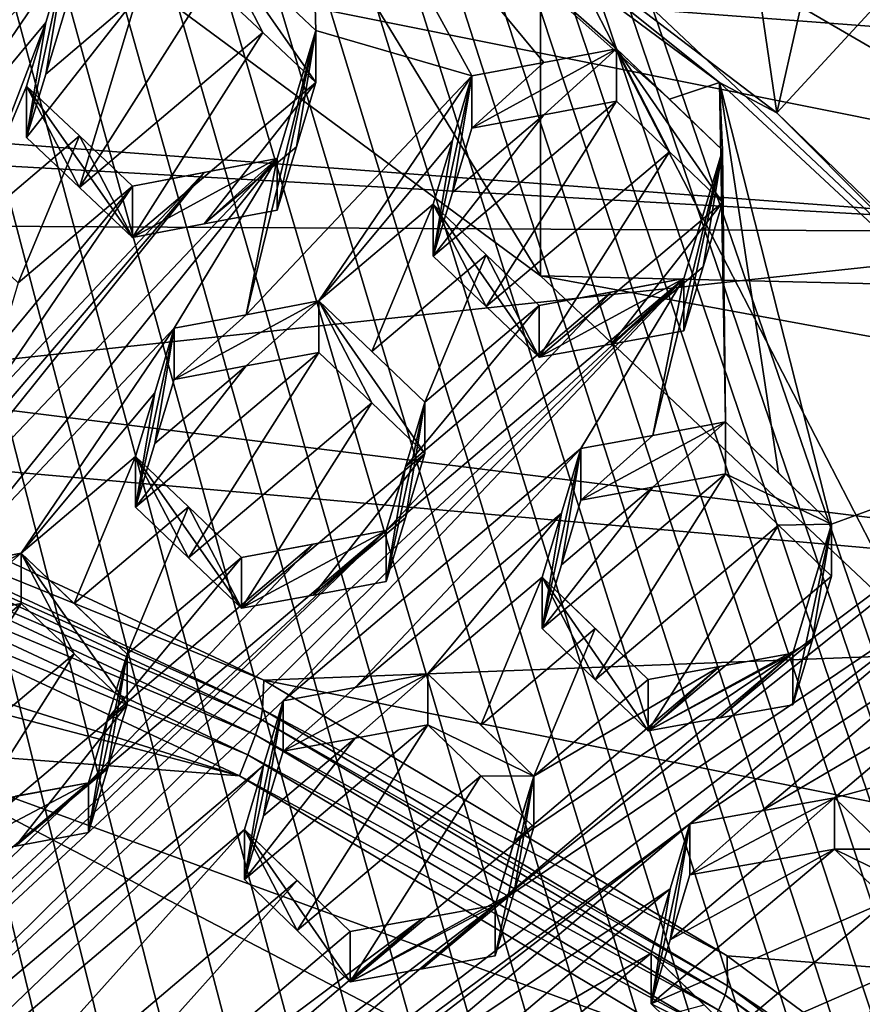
# Model space of a CAD drawing. Header units: metres. Extents: x -22 to 22, y 0 to 204.
# Tile 149 of 256: x 4.01 to 5.47, y 22.46 to 24.17. Entities that reach past the tile are written whole.
import ezdxf

# ---------------------------------------------------------------- set-up
doc = ezdxf.new("R2010")
doc.units = ezdxf.units.M
doc.layers.add('solid_002_SW0002', color=7, linetype='CONTINUOUS')
doc.layers.add('solid_002_SW0002_01', color=7, linetype='CONTINUOUS')

msp = doc.modelspace()

# ---------------------------------------------------------------- linework, layer by layer
at = {"layer": 'solid_002_SW0002'}
for points in [[(7.330033, 6.201028, 222.337723), (-0.000125, 6.009099, 222.530045), (-0.000125, 39.062069, 222.530045)], [(7.539723, 6.213904, 222.33223), (7.330033, 6.201028, 222.337723), (-0.000125, 39.062069, 222.530045)], [(7.745979, 6.240901, 222.326813), (7.539723, 6.213904, 222.33223), (-0.000125, 39.062069, 222.530045)], [(7.948801, 6.282018, 222.321487), (7.745979, 6.240901, 222.326813), (-0.000125, 39.062069, 222.530045)], [(8.148396, 6.337333, 222.316254), (7.948801, 6.282018, 222.321487), (-0.000125, 39.062069, 222.530045)], [(8.346459, 6.407481, 222.311066), (8.148396, 6.337333, 222.316254), (-0.000125, 39.062069, 222.530045)], [(8.540717, 6.491611, 222.305969), (8.346459, 6.407481, 222.311066), (-0.000125, 39.062069, 222.530045)], [(8.727814, 6.588467, 222.301056), (8.540717, 6.491611, 222.305969), (-0.000125, 39.062069, 222.530045)], [(8.906004, 6.697614, 222.296387), (8.727814, 6.588467, 222.301056), (-0.000125, 39.062069, 222.530045)], [(9.077606, 6.820176, 222.29187), (8.906004, 6.697614, 222.296387), (-0.000125, 39.062069, 222.530045)], [(9.240612, 6.954489, 222.287598), (9.077606, 6.820176, 222.29187), (-0.000125, 39.062069, 222.530045)], [(9.392625, 7.09867, 222.283615), (9.240612, 6.954489, 222.287598), (-0.000125, 39.062069, 222.530045)], [(9.533943, 7.253393, 222.279907), (9.392625, 7.09867, 222.283615), (-0.000125, 39.062069, 222.530045)], [(9.665215, 7.418948, 222.276459), (9.533943, 7.253393, 222.279907), (-0.000125, 39.062069, 222.530045)], [(9.784578, 7.59288, 222.273331), (9.665215, 7.418948, 222.276459), (-0.000125, 39.062069, 222.530045)], [(9.89038, 7.773118, 222.270554), (9.784578, 7.59288, 222.273331), (-0.000125, 39.062069, 222.530045)], [(9.983701, 7.961953, 222.268112), (9.89038, 7.773118, 222.270554), (-0.000125, 39.062069, 222.530045)], [(10.064153, 8.15771, 222.265991), (9.983701, 7.961953, 222.268112), (-0.000125, 39.062069, 222.530045)], [(10.130554, 8.357121, 222.264252), (10.064153, 8.15771, 222.265991), (-0.000125, 39.062069, 222.530045)], [(10.182102, 8.557965, 222.262894), (10.130554, 8.357121, 222.264252), (-0.000125, 39.062069, 222.530045)], [(10.219395, 8.761897, 222.261917), (10.182102, 8.557965, 222.262894), (-0.000125, 39.062069, 222.530045)], [(10.242505, 8.96912, 222.261322), (10.219395, 8.761897, 222.261917), (-0.000125, 39.062069, 222.530045)], [(10.251433, 9.179632, 222.261078), (10.242505, 8.96912, 222.261322), (-0.000125, 39.062069, 222.530045)], [(10.452456, 38.787868, 222.255814), (10.251433, 9.179632, 222.261078), (-0.000125, 39.062069, 222.530045)], [(15.431576, 33.648762, 223.952362), (-15.431306, 33.548271, 223.951843), (-15.319921, 9.159238, 223.824142)], [(13.718916, 19.254997, 214.420135), (13.730619, 19.372248, 214.389038), (0, 30.521685, 211.029327)], [(13.705417, 19.199886, 214.43454), (13.718916, 19.254997, 214.420135), (0, 30.521685, 211.029327)], [(13.675447, 19.118711, 214.45549), (13.705417, 19.199886, 214.43454), (0, 30.521685, 211.029327)], [(4.372243, 21.586414, 194.736786), (-1.20763, 22.699614, 194.438507), (-0.243062, 22.780962, 194.416718)], [(5.165471, 21.050108, 194.880493), (-2.157656, 22.509739, 194.48938), (-1.20763, 22.699614, 194.438507)], [(5.889926, 20.42684, 195.047501), (-3.07552, 22.215792, 194.568146), (-2.157656, 22.509739, 194.48938)]]:
    msp.add_3dface(points, dxfattribs=at)
at = {"layer": 'solid_002_SW0002_01'}
for points in [[(15.431576, 33.648762, 223.952362), (-15.319921, 9.159238, 223.824142), (15.31992, 9.159238, 223.824142)], [(13.634567, 19.043512, 214.474518), (0, 30.521685, 211.029327), (5.372146, 25.811569, 212.437042)], [(13.76998, 25.168377, 212.837036), (0, 30.521685, 211.029327), (13.730619, 19.372248, 214.389038)], [(13.675447, 19.118711, 214.45549), (0, 30.521685, 211.029327), (13.634567, 19.043512, 214.474518)], [(13.634567, 19.043512, 214.474518), (5.372146, 25.811569, 212.437042), (6.087224, 25.18458, 212.62442)], [(5.034386, 24.381632, 195.851318), (6.038119, 25.328268, 196.305954), (6.033467, 23.800858, 196.006927)], [(5.127586, 25.306755, 207.716156), (4.589357, 24.564505, 207.915039), (5.317805, 24.007988, 208.064163)], [(5.543332, 25.007929, 207.796234), (5.127586, 25.306755, 207.716156), (5.317805, 24.007988, 208.064163)], [(5.941469, 24.684965, 207.882767), (5.543332, 25.007929, 207.796234), (5.317805, 24.007988, 208.064163)], [(4.190421, 24.256256, 208.049408), (4.908235, 23.725471, 208.19162), (4.190461, 24.903278, 210.464218)], [(4.908235, 23.725471, 208.19162), (4.908254, 24.372503, 210.606445), (4.190461, 24.903278, 210.464218)], [(6.758384, 24.06196, 208.101471), (4.190421, 24.256256, 208.049408), (3.408187, 24.70125, 207.930161)], [(6.397031, 24.431334, 208.002487), (6.758384, 24.06196, 208.101471), (3.408187, 24.70125, 207.930161)], [(5.941469, 24.684965, 207.882767), (5.317805, 24.007988, 208.064163), (5.976449, 23.37212, 208.234543)], [(4.506615, 24.5884, 207.782654), (4.426882, 24.238129, 208.000809), (4.518771, 24.151091, 208.031006)], [(4.78923, 24.072119, 208.016281), (4.506615, 24.5884, 207.782654), (4.518771, 24.151091, 208.031006)], [(4.589357, 24.564505, 207.915039), (4.506615, 24.5884, 207.782654), (5.218343, 24.060871, 207.923996)], [(5.132018, 24.031668, 207.960327), (5.218343, 24.060871, 207.923996), (4.506615, 24.5884, 207.782654)], [(4.914005, 24.095663, 207.974976), (4.506615, 24.5884, 207.782654), (4.78923, 24.072119, 208.016281)], [(5.040185, 24.119411, 207.932968), (4.506615, 24.5884, 207.782654), (4.914005, 24.095663, 207.974976)], [(5.132018, 24.031668, 207.960327), (4.506615, 24.5884, 207.782654), (5.040185, 24.119411, 207.932968)], [(5.317805, 24.007988, 208.064163), (4.589357, 24.564505, 207.915039), (5.218343, 24.060871, 207.923996)], [(4.908254, 24.372503, 210.606445), (6.818501, 23.79726, 210.760574), (6.181967, 24.530155, 210.564194)], [(1.190827, 24.164925, 195.909378), (-5.034394, 24.381626, 195.851318), (5.034386, 24.381632, 195.851318)], [(1.190827, 24.164925, 195.909378), (5.034386, 24.381632, 195.851318), (6.033467, 23.800858, 196.006927)], [(4.908235, 23.725471, 208.19162), (5.556946, 23.113449, 208.355621), (4.908254, 24.372503, 210.606445)], [(4.908254, 24.372503, 210.606445), (5.556955, 23.760487, 210.770432), (6.818501, 23.79726, 210.760574)], [(5.556946, 23.113449, 208.355621), (5.556955, 23.760487, 210.770432), (4.908254, 24.372503, 210.606445)], [(3.692579, 23.862068, 208.367691), (4.084104, 24.276424, 208.048752), (3.813645, 24.353378, 208.055954)], [(4.426883, 24.147678, 207.663254), (4.335059, 24.324923, 207.96994), (4.335059, 24.234413, 207.632172)], [(4.518771, 24.151091, 208.031006), (4.426882, 24.238129, 208.000809), (4.335059, 24.324923, 207.96994)], [(4.518771, 24.060698, 207.693649), (4.518771, 24.151091, 208.031006), (4.335059, 24.324923, 207.96994)], [(4.426883, 24.147678, 207.663254), (4.518771, 24.060698, 207.693649), (4.335059, 24.324923, 207.96994)], [(3.692579, 23.862068, 208.367691), (3.818871, 23.886578, 208.328415), (4.084104, 24.276424, 208.048752)], [(4.050342, 24.165127, 208.120224), (4.084104, 24.276424, 208.048752), (3.818871, 23.886578, 208.328415)], [(4.016861, 23.965418, 207.857681), (4.084104, 24.276424, 208.048752), (4.050342, 24.165127, 208.120224)], [(4.050344, 24.075483, 207.785645), (4.084104, 24.276424, 208.048752), (4.016861, 23.965418, 207.857681)], [(4.050344, 24.075483, 207.785645), (4.084104, 24.186443, 207.712936), (4.084104, 24.276424, 208.048752)], [(7.096006, 23.673376, 208.205582), (4.908235, 23.725471, 208.19162), (4.190421, 24.256256, 208.049408)], [(6.758384, 24.06196, 208.101471), (7.096006, 23.673376, 208.205582), (4.190421, 24.256256, 208.049408)], [(4.108683, 23.878807, 207.889221), (4.426883, 24.147678, 207.663254), (4.335059, 24.234413, 207.632172)], [(4.108683, 23.878807, 207.889221), (4.335059, 24.234413, 207.632172), (4.20883, 24.210327, 207.672958)], [(4.050344, 24.075483, 207.785645), (4.016861, 23.965418, 207.857681), (4.20883, 24.210327, 207.672958)], [(4.016861, 23.965418, 207.857681), (4.108683, 23.878807, 207.889221), (4.20883, 24.210327, 207.672958)], [(4.20883, 24.210327, 207.672958), (4.084104, 24.186443, 207.712936), (4.050344, 24.075483, 207.785645)], [(2.013998, 24.026468, 195.946472), (1.190827, 24.164925, 195.909378), (6.033467, 23.800858, 196.006927)], [(4.050342, 24.165127, 208.120224), (3.818871, 23.886578, 208.328415), (3.91069, 23.799984, 208.360016)], [(4.050342, 24.165127, 208.120224), (3.91069, 23.799984, 208.360016), (4.016861, 24.054737, 208.191025)], [(4.016861, 23.965418, 207.857681), (4.050342, 24.165127, 208.120224), (4.016861, 24.054737, 208.191025)], [(4.108683, 23.878807, 207.889221), (4.200572, 23.791933, 207.920029), (4.426883, 24.147678, 207.663254)], [(4.200572, 23.791933, 207.920029), (4.518771, 24.060698, 207.693649), (4.426883, 24.147678, 207.663254)], [(4.39776, 23.658064, 208.336288), (4.518771, 24.151091, 208.031006), (4.451528, 23.928974, 208.171661)], [(4.78923, 24.072119, 208.016281), (4.518771, 24.151091, 208.031006), (4.39776, 23.658064, 208.336288)], [(4.484997, 23.949476, 207.765579), (4.451528, 23.83923, 207.836746), (4.518771, 24.151091, 208.031006)], [(4.451528, 23.928974, 208.171661), (4.518771, 24.151091, 208.031006), (4.451528, 23.83923, 207.836746)], [(4.484997, 23.949476, 207.765579), (4.518771, 24.151091, 208.031006), (4.518771, 24.060698, 207.693649)], [(5.040185, 24.119411, 207.932968), (4.78923, 23.981438, 207.677856), (4.914005, 24.004704, 207.635513)], [(5.040185, 24.119411, 207.932968), (4.914005, 24.095663, 207.974976), (4.78923, 23.981438, 207.677856)], [(5.040185, 24.119411, 207.932968), (4.914005, 24.004704, 207.635513), (5.040185, 24.028166, 207.592438)], [(5.040185, 24.119411, 207.932968), (5.223897, 23.852514, 207.646698), (5.223897, 23.943703, 207.98703)], [(5.040185, 24.119411, 207.932968), (5.132021, 23.940451, 207.619904), (5.223897, 23.852514, 207.646698)], [(5.132018, 24.031668, 207.960327), (5.040185, 24.119411, 207.932968), (5.223897, 23.943703, 207.98703)], [(5.040185, 24.119411, 207.932968), (5.040185, 24.028166, 207.592438), (5.132021, 23.940451, 207.619904)], [(4.914005, 24.095663, 207.974976), (4.78923, 24.072119, 208.016281), (4.78923, 23.981438, 207.677856)], [(4.78923, 24.072119, 208.016281), (4.39776, 23.658064, 208.336288), (4.523997, 23.681889, 208.29451)], [(4.78923, 24.072119, 208.016281), (4.523997, 23.681889, 208.29451), (4.75545, 23.960405, 208.086456)], [(4.78923, 24.072119, 208.016281), (4.721987, 23.759672, 207.819824), (4.755451, 23.870052, 207.749237)], [(4.78923, 24.072119, 208.016281), (4.75545, 23.960405, 208.086456), (4.721987, 23.759672, 207.819824)], [(4.78923, 24.072119, 208.016281), (4.755451, 23.870052, 207.749237), (4.78923, 23.981438, 207.677856)], [(4.108682, 23.968061, 208.222321), (4.016861, 24.054737, 208.191025), (3.91069, 23.799984, 208.360016)], [(4.200572, 23.791933, 207.920029), (4.016861, 24.054737, 208.191025), (4.108682, 23.968061, 208.222321)], [(4.108683, 23.878807, 207.889221), (4.016861, 24.054737, 208.191025), (4.200572, 23.791933, 207.920029)], [(4.016861, 23.965418, 207.857681), (4.016861, 24.054737, 208.191025), (4.108683, 23.878807, 207.889221)], [(4.200572, 23.791933, 207.920029), (4.325294, 23.815477, 207.878784), (4.518771, 24.060698, 207.693649)], [(4.325294, 23.815477, 207.878784), (4.484997, 23.949476, 207.765579), (4.518771, 24.060698, 207.693649)], [(5.132018, 24.031668, 207.960327), (5.223897, 23.943703, 207.98703), (5.218343, 24.060871, 207.923996)], [(5.317805, 24.007988, 208.064163), (5.218343, 24.060871, 207.923996), (5.86437, 23.45977, 208.085068)], [(5.412834, 23.294548, 208.288742), (5.86437, 23.45977, 208.085068), (5.218343, 24.060871, 207.923996)], [(5.223897, 23.943703, 207.98703), (5.229123, 23.472, 208.241196), (5.218343, 24.060871, 207.923996)], [(5.320979, 23.383368, 208.26532), (5.218343, 24.060871, 207.923996), (5.229123, 23.472, 208.241196)], [(5.412834, 23.294548, 208.288742), (5.218343, 24.060871, 207.923996), (5.320979, 23.383368, 208.26532)], [(2.821084, 23.817577, 196.002457), (2.013998, 24.026468, 195.946472), (6.033467, 23.800858, 196.006927)], [(5.040185, 24.028166, 207.592438), (4.914005, 24.004704, 207.635513), (4.721987, 23.759672, 207.819824)], [(4.81382, 23.67202, 207.847519), (5.040185, 24.028166, 207.592438), (4.721987, 23.759672, 207.819824)], [(4.81382, 23.67202, 207.847519), (5.132021, 23.940451, 207.619904), (5.040185, 24.028166, 207.592438)], [(4.914005, 24.004704, 207.635513), (4.755451, 23.870052, 207.749237), (4.721987, 23.759672, 207.819824)], [(4.914005, 24.004704, 207.635513), (4.78923, 23.981438, 207.677856), (4.755451, 23.870052, 207.749237)], [(5.976449, 23.37212, 208.234543), (5.317805, 24.007988, 208.064163), (5.86437, 23.45977, 208.085068)], [(4.108682, 23.968061, 208.222321), (3.91069, 23.799984, 208.360016), (4.002583, 23.713121, 208.390884)], [(4.200572, 23.881128, 208.252914), (4.108682, 23.968061, 208.222321), (4.002583, 23.713121, 208.390884)], [(4.200572, 23.791933, 207.920029), (4.108682, 23.968061, 208.222321), (4.200572, 23.881128, 208.252914)], [(4.325294, 23.815477, 207.878784), (4.451528, 23.83923, 207.836746), (4.484997, 23.949476, 207.765579)], [(4.75545, 23.960405, 208.086456), (4.523997, 23.681889, 208.29451), (4.721987, 23.849712, 208.155853)], [(4.75545, 23.960405, 208.086456), (4.721987, 23.849712, 208.155853), (4.721987, 23.759672, 207.819824)], [(4.81382, 23.67202, 207.847519), (4.905698, 23.584129, 207.874496), (5.132021, 23.940451, 207.619904)], [(5.132021, 23.940451, 207.619904), (4.905698, 23.584129, 207.874496), (5.223897, 23.852514, 207.646698)], [(5.223897, 23.943703, 207.98703), (5.102954, 23.448736, 208.284988), (5.229123, 23.472, 208.241196)], [(5.223897, 23.943703, 207.98703), (5.156653, 23.720804, 208.124771), (5.102954, 23.448736, 208.284988)], [(5.223897, 23.943703, 207.98703), (5.156653, 23.630239, 207.786774), (5.156653, 23.720804, 208.124771)], [(5.223897, 23.943703, 207.98703), (5.190109, 23.740849, 207.717163), (5.156653, 23.630239, 207.786774)], [(5.223897, 23.943703, 207.98703), (5.223897, 23.852514, 207.646698), (5.190109, 23.740849, 207.717163)], [(3.756854, 23.196684, 208.737915), (3.881503, 23.220373, 208.697266), (4.451528, 23.928974, 208.171661)], [(4.32529, 23.904943, 208.212677), (3.756854, 23.196684, 208.737915), (4.451528, 23.928974, 208.171661)], [(3.881503, 23.220373, 208.697266), (4.273042, 23.634455, 208.377289), (4.451528, 23.928974, 208.171661)], [(4.32529, 23.904943, 208.212677), (4.451528, 23.928974, 208.171661), (4.200572, 23.881128, 208.252914)], [(4.200572, 23.791933, 207.920029), (4.200572, 23.881128, 208.252914), (4.451528, 23.928974, 208.171661)], [(4.200572, 23.791933, 207.920029), (4.451528, 23.928974, 208.171661), (4.325294, 23.815477, 207.878784)], [(4.39776, 23.658064, 208.336288), (4.451528, 23.928974, 208.171661), (4.273042, 23.634455, 208.377289)], [(4.325294, 23.815477, 207.878784), (4.451528, 23.928974, 208.171661), (4.451528, 23.83923, 207.836746)], [(4.32529, 23.904943, 208.212677), (3.365231, 22.78256, 209.057816), (3.756854, 23.196684, 208.737915)], [(3.935339, 23.491129, 208.531998), (3.365231, 22.78256, 209.057816), (4.32529, 23.904943, 208.212677)], [(3.935339, 23.491129, 208.531998), (4.32529, 23.904943, 208.212677), (4.200572, 23.881128, 208.252914)], [(3.968801, 23.601612, 208.461823), (3.935339, 23.491129, 208.531998), (4.200572, 23.881128, 208.252914)], [(3.968801, 23.601612, 208.461823), (4.200572, 23.881128, 208.252914), (4.002583, 23.713121, 208.390884)], [(4.386435, 22.858316, 195.948898), (2.793635, 23.275801, 195.837036), (1.132052, 23.875402, 195.676376)], [(4.386435, 22.858316, 195.948898), (1.132052, 23.875402, 195.676376), (3.546867, 23.250402, 195.843842)], [(4.615828, 23.594244, 208.32222), (4.721987, 23.849712, 208.155853), (4.523997, 23.681889, 208.29451)], [(4.615828, 23.594244, 208.32222), (4.81382, 23.762028, 208.183426), (4.721987, 23.849712, 208.155853)], [(4.81382, 23.67202, 207.847519), (4.721987, 23.849712, 208.155853), (4.905698, 23.584129, 207.874496)], [(4.81382, 23.762028, 208.183426), (4.905698, 23.584129, 207.874496), (4.721987, 23.849712, 208.155853)], [(4.81382, 23.67202, 207.847519), (4.721987, 23.759672, 207.819824), (4.721987, 23.849712, 208.155853)], [(5.223897, 23.852514, 207.646698), (4.905698, 23.584129, 207.874496), (5.03048, 23.607086, 207.830994)], [(5.223897, 23.852514, 207.646698), (5.03048, 23.607086, 207.830994), (5.190109, 23.740849, 207.717163)], [(2.821084, 23.817577, 196.002457), (6.033467, 23.800858, 196.006927), (3.605642, 23.539925, 196.076843)], [(6.033467, 23.800858, 196.006927), (6.958601, 23.121513, 196.188965), (3.605642, 23.539925, 196.076843)], [(4.615828, 23.594244, 208.32222), (4.707708, 23.506357, 208.349228), (4.81382, 23.762028, 208.183426)], [(4.707708, 23.506357, 208.349228), (4.905698, 23.67411, 208.210312), (4.81382, 23.762028, 208.183426)], [(4.81382, 23.762028, 208.183426), (4.905698, 23.67411, 208.210312), (4.905698, 23.584129, 207.874496)], [(7.411386, 23.264339, 208.315186), (5.556946, 23.113449, 208.355621), (4.908235, 23.725471, 208.19162)], [(7.096006, 23.673376, 208.205582), (7.411386, 23.264339, 208.315186), (4.908235, 23.725471, 208.19162)], [(5.190109, 23.740849, 207.717163), (5.03048, 23.607086, 207.830994), (5.156653, 23.630239, 207.786774)], [(3.429604, 22.11388, 209.415619), (5.156653, 23.720804, 208.124771), (4.640465, 23.283514, 208.487183)], [(3.429604, 22.11388, 209.415619), (3.554177, 22.136976, 209.372849), (5.156653, 23.720804, 208.124771)], [(3.554177, 22.136976, 209.372849), (4.46198, 22.988422, 208.690659), (5.156653, 23.720804, 208.124771)], [(5.156653, 23.720804, 208.124771), (4.46198, 22.988422, 208.690659), (4.978168, 23.425674, 208.32811)], [(4.640465, 23.283514, 208.487183), (5.156653, 23.720804, 208.124771), (5.030475, 23.697355, 208.167892)], [(4.905698, 23.67411, 208.210312), (5.030475, 23.697355, 208.167892), (5.156653, 23.720804, 208.124771)], [(4.905698, 23.584129, 207.874496), (4.905698, 23.67411, 208.210312), (5.156653, 23.720804, 208.124771)], [(5.03048, 23.607086, 207.830994), (4.905698, 23.584129, 207.874496), (5.156653, 23.720804, 208.124771)], [(5.156653, 23.720804, 208.124771), (4.978168, 23.425674, 208.32811), (5.102954, 23.448736, 208.284988)], [(5.03048, 23.607086, 207.830994), (5.156653, 23.720804, 208.124771), (5.156653, 23.630239, 207.786774)], [(4.673911, 23.394371, 208.41864), (4.640465, 23.283514, 208.487183), (5.030475, 23.697355, 208.167892)], [(4.673911, 23.394371, 208.41864), (5.030475, 23.697355, 208.167892), (4.905698, 23.67411, 208.210312)], [(4.523997, 23.681889, 208.29451), (4.39776, 23.658064, 208.336288), (4.273042, 23.545725, 208.046143)], [(4.397759, 23.569056, 208.004105), (4.523997, 23.681889, 208.29451), (4.273042, 23.545725, 208.046143)], [(4.397759, 23.569056, 208.004105), (4.523997, 23.592598, 207.961273), (4.523997, 23.681889, 208.29451)], [(4.615829, 23.504988, 207.98912), (4.523997, 23.681889, 208.29451), (4.523997, 23.592598, 207.961273)], [(4.707708, 23.41713, 208.01622), (4.523997, 23.681889, 208.29451), (4.615829, 23.504988, 207.98912)], [(4.707708, 23.506357, 208.349228), (4.523997, 23.681889, 208.29451), (4.707708, 23.41713, 208.01622)], [(4.615828, 23.594244, 208.32222), (4.523997, 23.681889, 208.29451), (4.707708, 23.506357, 208.349228)], [(4.673911, 23.394371, 208.41864), (4.905698, 23.67411, 208.210312), (4.707708, 23.506357, 208.349228)], [(4.39776, 23.658064, 208.336288), (4.273042, 23.634455, 208.377289), (4.273042, 23.545725, 208.046143)], [(3.881503, 23.220373, 208.697266), (4.007809, 23.244295, 208.655777), (4.273042, 23.634455, 208.377289)], [(4.239252, 23.52276, 208.447678), (4.273042, 23.634455, 208.377289), (4.007809, 23.244295, 208.655777)], [(4.239254, 23.434361, 208.117737), (4.273042, 23.634455, 208.377289), (4.205799, 23.324062, 208.188507)], [(4.239252, 23.52276, 208.447678), (4.205799, 23.324062, 208.188507), (4.273042, 23.634455, 208.377289)], [(4.239254, 23.434361, 208.117737), (4.273042, 23.545725, 208.046143), (4.273042, 23.634455, 208.377289)], [(4.205799, 23.324062, 208.188507), (4.523997, 23.592598, 207.961273), (4.397759, 23.569056, 208.004105)], [(4.205799, 23.324062, 208.188507), (4.297628, 23.236526, 208.216614), (4.523997, 23.592598, 207.961273)], [(4.615829, 23.504988, 207.98912), (4.523997, 23.592598, 207.961273), (4.297628, 23.236526, 208.216614)], [(4.239254, 23.434361, 208.117737), (4.205799, 23.324062, 208.188507), (4.397759, 23.569056, 208.004105)], [(4.239254, 23.434361, 208.117737), (4.397759, 23.569056, 208.004105), (4.273042, 23.545725, 208.046143)], [(6.958601, 23.121513, 196.188965), (3.572993, 23.422228, 196.108383), (3.605642, 23.539925, 196.076843)], [(4.205799, 23.412148, 208.517242), (4.239252, 23.52276, 208.447678), (4.007809, 23.244295, 208.655777)], [(4.205799, 23.412148, 208.517242), (4.205799, 23.324062, 208.188507), (4.239252, 23.52276, 208.447678)], [(4.615829, 23.504988, 207.98912), (4.297628, 23.236526, 208.216614), (4.389511, 23.148726, 208.243942)], [(4.707708, 23.41713, 208.01622), (4.615829, 23.504988, 207.98912), (4.389511, 23.148726, 208.243942)], [(4.707708, 23.506357, 208.349228), (4.67391, 23.305456, 208.086807), (4.640465, 23.194912, 208.156509)], [(4.673911, 23.394371, 208.41864), (4.707708, 23.506357, 208.349228), (4.640465, 23.194912, 208.156509)], [(4.707708, 23.506357, 208.349228), (4.707708, 23.41713, 208.01622), (4.67391, 23.305456, 208.086807)], [(5.229123, 23.472, 208.241196), (4.978168, 23.336105, 207.993835), (5.102952, 23.35887, 207.949615)], [(5.229123, 23.472, 208.241196), (5.102954, 23.448736, 208.284988), (4.978168, 23.336105, 207.993835)], [(5.229123, 23.472, 208.241196), (5.102952, 23.35887, 207.949615), (5.229123, 23.381834, 207.904694)], [(5.412834, 23.294548, 208.288742), (5.229123, 23.472, 208.241196), (5.229123, 23.381834, 207.904694)], [(5.412834, 23.294548, 208.288742), (5.320979, 23.383368, 208.26532), (5.229123, 23.472, 208.241196)], [(4.829403, 22.633518, 208.785767), (5.86437, 23.45977, 208.085068), (5.345591, 23.070772, 208.423218)], [(5.683294, 23.212109, 208.261078), (5.86437, 23.45977, 208.085068), (4.829403, 22.633518, 208.785767)], [(5.412834, 23.294548, 208.288742), (5.345591, 23.070772, 208.423218), (5.86437, 23.45977, 208.085068)], [(5.102954, 23.448736, 208.284988), (4.978168, 23.425674, 208.32811), (4.978168, 23.336105, 207.993835)], [(4.428391, 23.02376, 196.215149), (3.572993, 23.370464, 195.915192), (3.572993, 23.422228, 196.108383)], [(4.428391, 23.02376, 196.215149), (3.572993, 23.422228, 196.108383), (6.958601, 23.121513, 196.188965)], [(4.707708, 23.41713, 208.01622), (4.389511, 23.148726, 208.243942), (4.514235, 23.171713, 208.200607)], [(4.586709, 23.011492, 208.647629), (4.978168, 23.425674, 208.32811), (4.46198, 22.988422, 208.690659)], [(4.67391, 23.305456, 208.086807), (4.707708, 23.41713, 208.01622), (4.514235, 23.171713, 208.200607)], [(4.944365, 23.313498, 208.396896), (4.978168, 23.425674, 208.32811), (4.586709, 23.011492, 208.647629)], [(4.978168, 23.425674, 208.32811), (4.910924, 23.113525, 208.132767), (4.944366, 23.224241, 208.063766)], [(4.944365, 23.313498, 208.396896), (4.910924, 23.113525, 208.132767), (4.978168, 23.425674, 208.32811)], [(4.978168, 23.425674, 208.32811), (4.944366, 23.224241, 208.063766), (4.978168, 23.336105, 207.993835)], [(4.205799, 23.412148, 208.517242), (4.007809, 23.244295, 208.655777), (4.099635, 23.156775, 208.683945)], [(4.297627, 23.324577, 208.545227), (4.205799, 23.412148, 208.517242), (4.099635, 23.156775, 208.683945)], [(4.205799, 23.412148, 208.517242), (4.389511, 23.148726, 208.243942), (4.297628, 23.236526, 208.216614)], [(4.297627, 23.324577, 208.545227), (4.389511, 23.148726, 208.243942), (4.205799, 23.412148, 208.517242)], [(4.205799, 23.412148, 208.517242), (4.297628, 23.236526, 208.216614), (4.205799, 23.324062, 208.188507)], [(4.640465, 23.194912, 208.156509), (4.640465, 23.283514, 208.487183), (4.673911, 23.394371, 208.41864)], [(4.426187, 22.973307, 196.021622), (3.570941, 23.353039, 195.879745), (3.572993, 23.370464, 195.915192)], [(4.426187, 22.973307, 196.021622), (3.572993, 23.370464, 195.915192), (4.428391, 23.02376, 196.215149)], [(5.229123, 23.381834, 207.904694), (4.910924, 23.113525, 208.132767), (5.00278, 23.024902, 208.156937)], [(5.229123, 23.381834, 207.904694), (5.102952, 23.35887, 207.949615), (4.910924, 23.113525, 208.132767)], [(5.320979, 23.293205, 207.928833), (5.229123, 23.381834, 207.904694), (5.00278, 23.024902, 208.156937)], [(5.412834, 23.294548, 208.288742), (5.229123, 23.381834, 207.904694), (5.320979, 23.293205, 207.928833)], [(4.423102, 22.956652, 195.986465), (3.565298, 23.32445, 195.854416), (3.570941, 23.353039, 195.879745)], [(4.426187, 22.973307, 196.021622), (4.423102, 22.956652, 195.986465), (3.570941, 23.353039, 195.879745)], [(5.102952, 23.35887, 207.949615), (4.944366, 23.224241, 208.063766), (4.910924, 23.113525, 208.132767)], [(5.102952, 23.35887, 207.949615), (4.978168, 23.336105, 207.993835), (4.944366, 23.224241, 208.063766)], [(4.414243, 22.929031, 195.960251), (3.556976, 23.288877, 195.841675), (3.565298, 23.32445, 195.854416)], [(4.423102, 22.956652, 195.986465), (4.414243, 22.929031, 195.960251), (3.565298, 23.32445, 195.854416)], [(4.297627, 23.324577, 208.545227), (4.099635, 23.156775, 208.683945), (4.191521, 23.068979, 208.711304)], [(4.389511, 23.236746, 208.572449), (4.297627, 23.324577, 208.545227), (4.191521, 23.068979, 208.711304)], [(4.389511, 23.236746, 208.572449), (4.389511, 23.148726, 208.243942), (4.297627, 23.324577, 208.545227)], [(4.67391, 23.305456, 208.086807), (4.514235, 23.171713, 208.200607), (4.640465, 23.194912, 208.156509)], [(4.944365, 23.313498, 208.396896), (4.586709, 23.011492, 208.647629), (4.712934, 23.034781, 208.603867)], [(4.944365, 23.313498, 208.396896), (4.712934, 23.034781, 208.603867), (4.910924, 23.20248, 208.464752)], [(4.944365, 23.313498, 208.396896), (4.910924, 23.20248, 208.464752), (4.910924, 23.113525, 208.132767)], [(4.640465, 23.283514, 208.487183), (4.124278, 22.846207, 208.849518), (2.913416, 21.676579, 209.777985)], [(3.429604, 22.11388, 209.415619), (4.640465, 23.283514, 208.487183), (2.913416, 21.676579, 209.777985)], [(4.400949, 22.894676, 195.947006), (3.546867, 23.250402, 195.843842), (3.556976, 23.288877, 195.841675)], [(4.414243, 22.929031, 195.960251), (4.400949, 22.894676, 195.947006), (3.556976, 23.288877, 195.841675)], [(4.640465, 23.283514, 208.487183), (4.514229, 23.260021, 208.530182), (4.124278, 22.846207, 208.849518)], [(4.640465, 23.283514, 208.487183), (4.514235, 23.171713, 208.200607), (4.389511, 23.148726, 208.243942)], [(4.640465, 23.283514, 208.487183), (4.389511, 23.148726, 208.243942), (4.389511, 23.236746, 208.572449)], [(4.640465, 23.283514, 208.487183), (4.389511, 23.236746, 208.572449), (4.514229, 23.260021, 208.530182)], [(4.640465, 23.283514, 208.487183), (4.640465, 23.194912, 208.156509), (4.514235, 23.171713, 208.200607)], [(5.320979, 23.293205, 207.928833), (5.00278, 23.024902, 208.156937), (5.094636, 22.936073, 208.180328)], [(5.412834, 23.204382, 207.95224), (5.320979, 23.293205, 207.928833), (5.094636, 22.936073, 208.180328)], [(5.412834, 23.294548, 208.288742), (5.320979, 23.293205, 207.928833), (5.412834, 23.204382, 207.95224)], [(5.412834, 23.294548, 208.288742), (5.379028, 23.092205, 208.021057), (5.345591, 22.981201, 208.088928)], [(5.412834, 23.294548, 208.288742), (5.345591, 22.981201, 208.088928), (5.345591, 23.070772, 208.423218)], [(5.412834, 23.294548, 208.288742), (5.412834, 23.204382, 207.95224), (5.379028, 23.092205, 208.021057)], [(4.386435, 22.858316, 195.948898), (3.755561, 22.906851, 195.935898), (2.793635, 23.275801, 195.837036)], [(4.400949, 22.894676, 195.947006), (4.386435, 22.858316, 195.948898), (3.546867, 23.250402, 195.843842)], [(4.514229, 23.260021, 208.530182), (4.157709, 22.956985, 208.780884), (4.124278, 22.846207, 208.849518)], [(4.514229, 23.260021, 208.530182), (4.389511, 23.236746, 208.572449), (4.157709, 22.956985, 208.780884)], [(3.756854, 23.109901, 208.414032), (4.007809, 23.244295, 208.655777), (3.881503, 23.220373, 208.697266)], [(3.881503, 23.133316, 208.372375), (4.007809, 23.244295, 208.655777), (3.756854, 23.109901, 208.414032)], [(4.007809, 23.156958, 208.329834), (4.007809, 23.244295, 208.655777), (3.881503, 23.133316, 208.372375)], [(4.007809, 23.244295, 208.655777), (4.191521, 22.98171, 208.38562), (4.191521, 23.068979, 208.711304)], [(4.099636, 23.069473, 208.358139), (4.191521, 22.98171, 208.38562), (4.007809, 23.244295, 208.655777)], [(4.007809, 23.244295, 208.655777), (4.191521, 23.068979, 208.711304), (4.099635, 23.156775, 208.683945)], [(4.099636, 23.069473, 208.358139), (4.007809, 23.244295, 208.655777), (4.007809, 23.156958, 208.329834)], [(4.389511, 23.236746, 208.572449), (4.191521, 23.068979, 208.711304), (4.157709, 22.956985, 208.780884)], [(3.797027, 21.758976, 209.510712), (5.167106, 22.774818, 208.623489), (5.683294, 23.212109, 208.261078)], [(3.797027, 21.758976, 209.510712), (5.683294, 23.212109, 208.261078), (4.829403, 22.633518, 208.785767)], [(5.649485, 23.09944, 208.328094), (5.683294, 23.212109, 208.261078), (5.167106, 22.774818, 208.623489)], [(4.712934, 23.034781, 208.603867), (4.80479, 22.946159, 208.628021), (4.910924, 23.20248, 208.464752)], [(4.80479, 22.946159, 208.628021), (5.00278, 23.113855, 208.488907), (4.910924, 23.20248, 208.464752)], [(4.910924, 23.20248, 208.464752), (5.094636, 22.936073, 208.180328), (5.00278, 23.024902, 208.156937)], [(4.910924, 23.20248, 208.464752), (5.094636, 23.02503, 208.512314), (5.094636, 22.936073, 208.180328)], [(4.910924, 23.20248, 208.464752), (5.00278, 23.024902, 208.156937), (4.910924, 23.113525, 208.132767)], [(4.910924, 23.20248, 208.464752), (5.00278, 23.113855, 208.488907), (5.094636, 23.02503, 208.512314)], [(5.379028, 23.092205, 208.021057), (5.412834, 23.204382, 207.95224), (5.094636, 22.936073, 208.180328)], [(4.007809, 23.156958, 208.329834), (3.689611, 22.888365, 208.556854), (3.781434, 22.800974, 208.585495)], [(4.007809, 23.156958, 208.329834), (3.881503, 23.133316, 208.372375), (3.689611, 22.888365, 208.556854)], [(4.099636, 23.069473, 208.358139), (4.007809, 23.156958, 208.329834), (3.781434, 22.800974, 208.585495)], [(4.428391, 23.02376, 196.215149), (6.958601, 23.121513, 196.188965), (7.805068, 22.347244, 196.396423)], [(4.80479, 22.946159, 208.628021), (4.896646, 22.857328, 208.651413), (5.00278, 23.113855, 208.488907)], [(4.896646, 22.857328, 208.651413), (5.094636, 23.02503, 208.512314), (5.00278, 23.113855, 208.488907)], [(5.649485, 23.09944, 208.328094), (5.167106, 22.774818, 208.623489), (5.291921, 22.797415, 208.578598)], [(5.649485, 23.09944, 208.328094), (5.291921, 22.797415, 208.578598), (5.61605, 22.987963, 208.394165)], [(5.219438, 22.958538, 208.134964), (5.379028, 23.092205, 208.021057), (5.094636, 22.936073, 208.180328)], [(5.219438, 22.958538, 208.134964), (5.345591, 22.981201, 208.088928), (5.379028, 23.092205, 208.021057)], [(4.099636, 23.069473, 208.358139), (3.781434, 22.800974, 208.585495), (3.873322, 22.713282, 208.613251)], [(4.099636, 23.069473, 208.358139), (3.873322, 22.713282, 208.613251), (4.191521, 22.98171, 208.38562)], [(4.191521, 23.068979, 208.711304), (4.157709, 22.870031, 208.456375), (4.124278, 22.759565, 208.526169)], [(4.157709, 22.956985, 208.780884), (4.191521, 23.068979, 208.711304), (4.124278, 22.759565, 208.526169)], [(4.191521, 23.068979, 208.711304), (4.191521, 22.98171, 208.38562), (4.157709, 22.870031, 208.456375)], [(4.862823, 22.744781, 208.719101), (4.829403, 22.633518, 208.785767), (5.345591, 23.070772, 208.423218)], [(4.862823, 22.744781, 208.719101), (5.345591, 23.070772, 208.423218), (5.21944, 23.0478, 208.468079)], [(5.345591, 23.070772, 208.423218), (5.219438, 22.958538, 208.134964), (5.094636, 22.936073, 208.180328)], [(5.21944, 23.0478, 208.468079), (5.345591, 23.070772, 208.423218), (5.094636, 22.936073, 208.180328)], [(5.345591, 23.070772, 208.423218), (5.345591, 22.981201, 208.088928), (5.219438, 22.958538, 208.134964)], [(4.896646, 22.857328, 208.651413), (4.862823, 22.744781, 208.719101), (5.21944, 23.0478, 208.468079)], [(4.896646, 22.857328, 208.651413), (5.21944, 23.0478, 208.468079), (5.094636, 23.02503, 208.512314)], [(5.094636, 22.936073, 208.180328), (5.094636, 23.02503, 208.512314), (5.21944, 23.0478, 208.468079)], [(4.712934, 23.034781, 208.603867), (4.46198, 22.900816, 208.363708), (4.586707, 22.92359, 208.31958)], [(4.586709, 23.011492, 208.647629), (4.46198, 22.900816, 208.363708), (4.712934, 23.034781, 208.603867)], [(4.712934, 23.034781, 208.603867), (4.586707, 22.92359, 208.31958), (4.712934, 22.946579, 208.274689)], [(4.712934, 23.034781, 208.603867), (4.712934, 22.946579, 208.274689), (4.896646, 22.857328, 208.651413)], [(4.712934, 23.034781, 208.603867), (4.896646, 22.857328, 208.651413), (4.80479, 22.946159, 208.628021)], [(4.426187, 22.973307, 196.021622), (4.428391, 23.02376, 196.215149), (5.232074, 22.545855, 196.343201)], [(5.232074, 22.545855, 196.343201), (4.428391, 23.02376, 196.215149), (7.805068, 22.347244, 196.396423)], [(4.586709, 23.011492, 208.647629), (4.46198, 22.988422, 208.690659), (4.46198, 22.900816, 208.363708)], [(3.554177, 22.136976, 209.372849), (4.428162, 22.876215, 208.759537), (4.46198, 22.988422, 208.690659)], [(3.997977, 22.736309, 208.570129), (4.191521, 22.98171, 208.38562), (3.873322, 22.713282, 208.613251)], [(3.997977, 22.736309, 208.570129), (4.157709, 22.870031, 208.456375), (4.191521, 22.98171, 208.38562)], [(4.46198, 22.988422, 208.690659), (4.394737, 22.678268, 208.502777), (4.428163, 22.788919, 208.433746)], [(4.46198, 22.988422, 208.690659), (4.428162, 22.876215, 208.759537), (4.394737, 22.678268, 208.502777)], [(4.426187, 22.973307, 196.021622), (5.232728, 22.493746, 196.150116), (4.423102, 22.956652, 195.986465)], [(4.426187, 22.973307, 196.021622), (5.232074, 22.545855, 196.343201), (5.232728, 22.493746, 196.150116)], [(4.46198, 22.988422, 208.690659), (4.428163, 22.788919, 208.433746), (4.46198, 22.900816, 208.363708)], [(5.61605, 22.987963, 208.394165), (5.291921, 22.797415, 208.578598), (5.418061, 22.82021, 208.533081)], [(5.61605, 22.987963, 208.394165), (5.418061, 22.82021, 208.533081), (5.707929, 22.898384, 208.414841)], [(4.124278, 22.759565, 208.526169), (4.124278, 22.846207, 208.849518), (4.157709, 22.956985, 208.780884)], [(4.423102, 22.956652, 195.986465), (5.228587, 22.477667, 196.114807), (4.414243, 22.929031, 195.960251)], [(5.232728, 22.493746, 196.150116), (5.228587, 22.477667, 196.114807), (4.423102, 22.956652, 195.986465)], [(4.394737, 22.678268, 208.502777), (4.712934, 22.946579, 208.274689), (4.586707, 22.92359, 208.31958)], [(4.394737, 22.678268, 208.502777), (4.486592, 22.589659, 208.526978), (4.712934, 22.946579, 208.274689)], [(4.486592, 22.589659, 208.526978), (4.80479, 22.85796, 208.298874), (4.712934, 22.946579, 208.274689)], [(4.896646, 22.857328, 208.651413), (4.712934, 22.946579, 208.274689), (4.80479, 22.85796, 208.298874)], [(4.428163, 22.788919, 208.433746), (4.394737, 22.678268, 208.502777), (4.586707, 22.92359, 208.31958)], [(4.414243, 22.929031, 195.960251), (5.216762, 22.451674, 196.08815), (4.400949, 22.894676, 195.947006)], [(5.228587, 22.477667, 196.114807), (5.216762, 22.451674, 196.08815), (4.414243, 22.929031, 195.960251)], [(4.428163, 22.788919, 208.433746), (4.586707, 22.92359, 208.31958), (4.46198, 22.900816, 208.363708)], [(3.755561, 22.906851, 195.935898), (4.663965, 22.433401, 196.062759), (3.55945, 22.132284, 194.662231)], [(5.176723, 22.387661, 196.075012), (4.663965, 22.433401, 196.062759), (3.755561, 22.906851, 195.935898)], [(4.386435, 22.858316, 195.948898), (5.176723, 22.387661, 196.075012), (3.755561, 22.906851, 195.935898)], [(4.400949, 22.894676, 195.947006), (5.199052, 22.419741, 196.074265), (4.386435, 22.858316, 195.948898)], [(5.216762, 22.451674, 196.08815), (5.199052, 22.419741, 196.074265), (4.400949, 22.894676, 195.947006)], [(5.509941, 22.730597, 208.553635), (5.707929, 22.898384, 208.414841), (5.418061, 22.82021, 208.533081)], [(3.554177, 22.136976, 209.372849), (3.680559, 22.160332, 209.329178), (4.428162, 22.876215, 208.759537)], [(3.680559, 22.160332, 209.329178), (4.394737, 22.765261, 208.827423), (4.428162, 22.876215, 208.759537)], [(4.428162, 22.876215, 208.759537), (4.394737, 22.765261, 208.827423), (4.394737, 22.678268, 208.502777)], [(3.997977, 22.736309, 208.570129), (4.124278, 22.759565, 208.526169), (4.157709, 22.870031, 208.456375)], [(5.199052, 22.419741, 196.074265), (5.176723, 22.387661, 196.075012), (4.386435, 22.858316, 195.948898)], [(4.486592, 22.589659, 208.526978), (4.578448, 22.500816, 208.550323), (4.80479, 22.85796, 208.298874)], [(4.578448, 22.500816, 208.550323), (4.896646, 22.769127, 208.322235), (4.80479, 22.85796, 208.298874)], [(4.896646, 22.857328, 208.651413), (4.80479, 22.85796, 208.298874), (4.896646, 22.769127, 208.322235)], [(4.896646, 22.857328, 208.651413), (4.862825, 22.656885, 208.391037), (4.829403, 22.545912, 208.458801)], [(4.896646, 22.857328, 208.651413), (4.829403, 22.545912, 208.458801), (4.829403, 22.633518, 208.785767)], [(4.896646, 22.857328, 208.651413), (4.829403, 22.633518, 208.785767), (4.862823, 22.744781, 208.719101)], [(4.896646, 22.857328, 208.651413), (4.896646, 22.769127, 208.322235), (4.862825, 22.656885, 208.391037)], [(2.913416, 21.676579, 209.777985), (4.124278, 22.846207, 208.849518), (3.608089, 22.408873, 209.211761)], [(3.997971, 22.822657, 208.892395), (3.608089, 22.408873, 209.211761), (4.124278, 22.846207, 208.849518)], [(4.124278, 22.846207, 208.849518), (3.873322, 22.713282, 208.613251), (3.873322, 22.799343, 208.934433)], [(3.997977, 22.736309, 208.570129), (3.873322, 22.713282, 208.613251), (4.124278, 22.846207, 208.849518)], [(3.997971, 22.822657, 208.892395), (4.124278, 22.846207, 208.849518), (3.873322, 22.799343, 208.934433)], [(3.997977, 22.736309, 208.570129), (4.124278, 22.846207, 208.849518), (4.124278, 22.759565, 208.526169)], [(5.418061, 22.82021, 208.533081), (5.167106, 22.686216, 208.292816), (5.291926, 22.708502, 208.246765)], [(5.418061, 22.82021, 208.533081), (5.291921, 22.797415, 208.578598), (5.167106, 22.686216, 208.292816)], [(5.418061, 22.82021, 208.533081), (5.291926, 22.708502, 208.246765), (5.418061, 22.730982, 208.200073)], [(5.509941, 22.730597, 208.553635), (5.418061, 22.82021, 208.533081), (5.418061, 22.730982, 208.200073)], [(5.291921, 22.797415, 208.578598), (5.167106, 22.774818, 208.623489), (5.167106, 22.686216, 208.292816)], [(4.372243, 21.586414, 194.736786), (-0.243062, 22.780962, 194.416718), (0.724388, 22.754133, 194.423904)], [(4.650918, 22.337511, 208.985825), (5.167106, 22.774818, 208.623489), (3.280839, 21.321674, 209.873077)], [(3.797027, 21.758976, 209.510712), (3.280839, 21.321674, 209.873077), (5.167106, 22.774818, 208.623489)], [(4.578448, 22.500816, 208.550323), (4.862825, 22.656885, 208.391037), (4.896646, 22.769127, 208.322235)], [(4.650918, 22.337511, 208.985825), (5.133282, 22.662066, 208.690414), (5.167106, 22.774818, 208.623489)], [(5.167106, 22.774818, 208.623489), (5.099863, 22.462578, 208.427795), (5.133281, 22.573755, 208.36084)], [(5.133282, 22.662066, 208.690414), (5.099863, 22.462578, 208.427795), (5.167106, 22.774818, 208.623489)], [(5.167106, 22.774818, 208.623489), (5.133281, 22.573755, 208.36084), (5.167106, 22.686216, 208.292816)], [(4.372243, 21.586414, 194.736786), (0.724388, 22.754133, 194.423904), (3.520524, 22.030428, 194.617813)], [(3.772415, 22.071739, 209.353439), (4.394737, 22.765261, 208.827423), (3.680559, 22.160332, 209.329178)], [(3.772415, 22.071739, 209.353439), (4.486592, 22.676645, 208.851624), (4.394737, 22.765261, 208.827423)], [(4.394737, 22.765261, 208.827423), (4.578448, 22.500816, 208.550323), (4.486592, 22.589659, 208.526978)], [(4.578448, 22.587809, 208.874969), (4.578448, 22.500816, 208.550323), (4.394737, 22.765261, 208.827423)], [(4.394737, 22.765261, 208.827423), (4.486592, 22.589659, 208.526978), (4.394737, 22.678268, 208.502777)], [(4.578448, 22.587809, 208.874969), (4.394737, 22.765261, 208.827423), (4.486592, 22.676645, 208.851624)], [(5.099863, 22.462578, 208.427795), (5.50994, 22.641342, 208.220535), (5.418061, 22.730982, 208.200073)], [(5.133281, 22.573755, 208.36084), (5.099863, 22.462578, 208.427795), (5.418061, 22.730982, 208.200073)], [(5.291926, 22.708502, 208.246765), (5.133281, 22.573755, 208.36084), (5.418061, 22.730982, 208.200073)], [(5.601772, 22.640837, 208.573456), (5.418061, 22.730982, 208.200073), (5.50994, 22.641342, 208.220535)], [(5.509941, 22.730597, 208.553635), (5.418061, 22.730982, 208.200073), (5.601772, 22.640837, 208.573456)], [(5.165471, 21.050108, 194.880493), (-1.20763, 22.699614, 194.438507), (4.372243, 21.586414, 194.736786)], [(5.291926, 22.708502, 208.246765), (5.167106, 22.686216, 208.292816), (5.133281, 22.573755, 208.36084)], [(3.772415, 22.071739, 209.353439), (3.86427, 21.98288, 209.376724), (4.486592, 22.676645, 208.851624)], [(3.86427, 21.98288, 209.376724), (4.578448, 22.587809, 208.874969), (4.486592, 22.676645, 208.851624)], [(4.578448, 22.500816, 208.550323), (4.7032, 22.52326, 208.504929), (4.862825, 22.656885, 208.391037)], [(4.775682, 22.360065, 208.940826), (5.133282, 22.662066, 208.690414), (4.650918, 22.337511, 208.985825)], [(4.7032, 22.52326, 208.504929), (4.829403, 22.545912, 208.458801), (4.862825, 22.656885, 208.391037)], [(4.775682, 22.360065, 208.940826), (5.099863, 22.550598, 208.756302), (5.133282, 22.662066, 208.690414)], [(5.133282, 22.662066, 208.690414), (5.099863, 22.550598, 208.756302), (5.099863, 22.462578, 208.427795)], [(3.830405, 21.870155, 209.444351), (3.797027, 21.758976, 209.510712), (4.829403, 22.633518, 208.785767)], [(3.830405, 21.870155, 209.444351), (4.829403, 22.633518, 208.785767), (4.703197, 22.610556, 208.830719)], [(4.829403, 22.633518, 208.785767), (4.7032, 22.52326, 208.504929), (4.578448, 22.500816, 208.550323)], [(4.703197, 22.610556, 208.830719), (4.829403, 22.633518, 208.785767), (4.578448, 22.500816, 208.550323)], [(4.829403, 22.633518, 208.785767), (4.829403, 22.545912, 208.458801), (4.7032, 22.52326, 208.504929)], [(5.099863, 22.462578, 208.427795), (5.191745, 22.372877, 208.448029), (5.50994, 22.641342, 208.220535)], [(5.191745, 22.372877, 208.448029), (5.601772, 22.551546, 208.240219), (5.50994, 22.641342, 208.220535)], [(3.86427, 21.98288, 209.376724), (3.830405, 21.870155, 209.444351), (4.703197, 22.610556, 208.830719)], [(3.86427, 21.98288, 209.376724), (4.703197, 22.610556, 208.830719), (4.578448, 22.587809, 208.874969)], [(4.578448, 22.500816, 208.550323), (4.578448, 22.587809, 208.874969), (4.703197, 22.610556, 208.830719)], [(4.775682, 22.360065, 208.940826), (4.901873, 22.382833, 208.895157), (5.099863, 22.550598, 208.756302)], [(4.901873, 22.382833, 208.895157), (5.191746, 22.460926, 208.776642), (5.099863, 22.550598, 208.756302)], [(5.838407, 22.443388, 208.604294), (5.872231, 22.556679, 208.539368), (5.018341, 21.978182, 209.064407)], [(5.018341, 21.978182, 209.064407), (5.872231, 22.556679, 208.539368), (5.05174, 22.090008, 209.000153)], [(5.534529, 22.415951, 208.703781), (5.05174, 22.090008, 209.000153), (5.872231, 22.556679, 208.539368)], [(5.099863, 22.550598, 208.756302), (5.283574, 22.371098, 208.796204), (5.099863, 22.462578, 208.427795)], [(5.099863, 22.550598, 208.756302), (5.191746, 22.460926, 208.776642), (5.283574, 22.371098, 208.796204)], [(5.191745, 22.372877, 208.448029), (5.283574, 22.28301, 208.467453), (5.601772, 22.551546, 208.240219)], [(5.984628, 21.988077, 196.492661), (5.232074, 22.545855, 196.343201), (7.805068, 22.347244, 196.396423)], [(5.232728, 22.493746, 196.150116), (5.232074, 22.545855, 196.343201), (5.984628, 21.988077, 196.492661)], [(5.283574, 22.28301, 208.467453), (5.567948, 22.438744, 208.306976), (5.601772, 22.551546, 208.240219)], [(5.889926, 20.42684, 195.047501), (-2.157656, 22.509739, 194.48938), (5.165471, 21.050108, 194.880493)], [(5.228587, 22.477667, 196.114807), (5.979011, 21.921467, 196.26384), (5.216762, 22.451674, 196.08815)], [(5.232728, 22.493746, 196.150116), (5.984113, 21.936832, 196.299332), (5.228587, 22.477667, 196.114807)], [(5.984113, 21.936832, 196.299332), (5.979011, 21.921467, 196.26384), (5.228587, 22.477667, 196.114807)], [(5.232728, 22.493746, 196.150116), (5.984628, 21.988077, 196.492661), (5.984113, 21.936832, 196.299332)], [(5.283574, 22.371098, 208.796204), (5.191745, 22.372877, 208.448029), (5.099863, 22.462578, 208.427795)]]:
    msp.add_3dface(points, dxfattribs=at)

doc.saveas('drawing.dxf')
